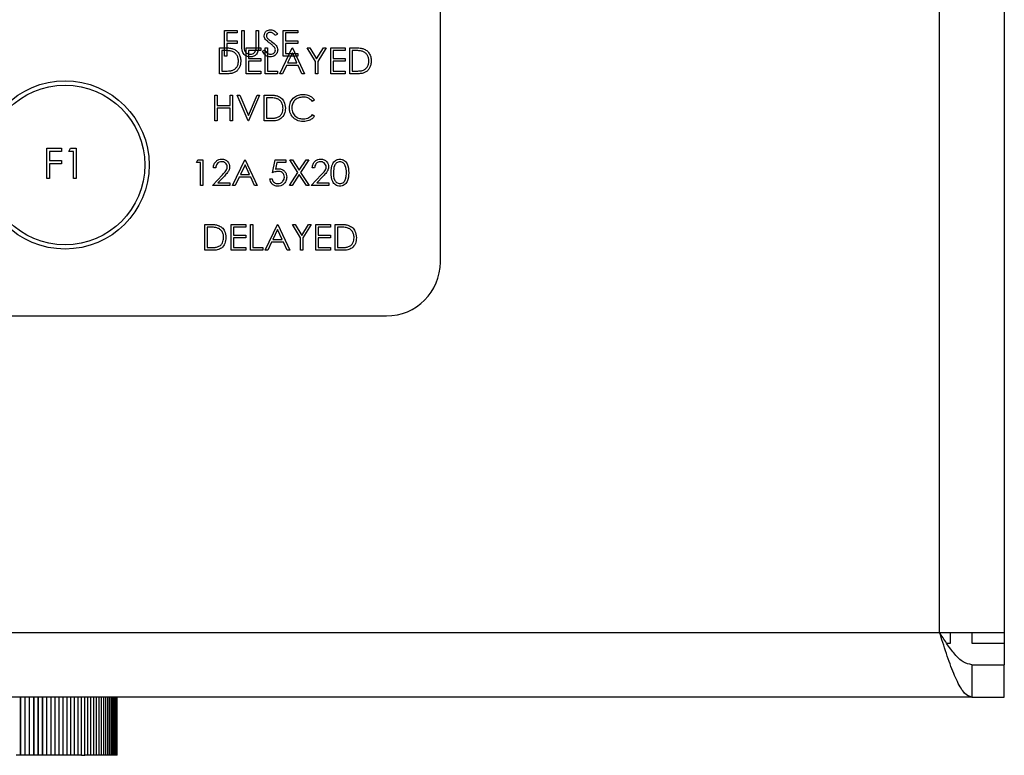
# Model space of a CAD drawing. Header units: millimetres. Extents: x -83 to 830, y 10 to 584.
# Tile 17 of 23: x 233 to 324, y 308 to 377. Entities that reach past the tile are written whole.
import ezdxf

# ---------------------------------------------------------------- set-up
doc = ezdxf.new("R2010")
doc.units = ezdxf.units.MM
doc.header["$LTSCALE"] = 2

msp = doc.modelspace()

# ---------------------------------------------------------------- linework, layer by layer
at = {"color": 7, "linetype": 'Continuous', "lineweight": 25}
for p, q in [((318.441, 319.785), (318.441, 521.185)), ((324.441, 521.185), (324.441, 319.785)), ((272.167, 354.142), (272.167, 490.142)), ((252.166, 375.627), (253.335, 375.627)), ((252.166, 373.227), (252.166, 375.627)), ((252.381, 375.381), (252.381, 374.642)), ((253.335, 375.381), (252.381, 375.381)), ((253.335, 375.627), (253.335, 375.381)), ((253.766, 375.627), (253.981, 375.627)), ((253.766, 374.177), (253.766, 375.627)), ((253.981, 375.627), (253.981, 374.189)), ((255.089, 375.627), (255.304, 375.627)), ((255.089, 374.189), (255.089, 375.627)), ((255.304, 375.627), (255.304, 374.177)), ((257.058, 375.282), (256.863, 375.134)), ((257.581, 375.627), (258.935, 375.627)), ((257.581, 373.227), (257.581, 375.627)), ((257.796, 375.381), (257.796, 374.642)), ((258.935, 375.381), (257.796, 375.381)), ((258.935, 375.627), (258.935, 375.381)), ((252.381, 374.642), (253.335, 374.642)), ((252.381, 374.396), (252.381, 373.227)), ((253.335, 374.396), (252.381, 374.396)), ((253.335, 374.642), (253.335, 374.396)), ((257.796, 374.642), (258.935, 374.642)), ((257.796, 374.396), (257.796, 373.473)), ((258.935, 374.396), (257.796, 374.396)), ((258.935, 374.642), (258.935, 374.396)), ((255.673, 373.69), (255.876, 373.811)), ((257.796, 373.473), (258.935, 373.473)), ((258.935, 373.473), (258.935, 373.227)), ((252.381, 373.227), (252.166, 373.227)), ((258.935, 373.227), (257.581, 373.227)), ((251.242, 369.627), (251.458, 369.627)), ((251.242, 367.227), (251.242, 369.627)), ((251.458, 369.627), (251.458, 368.642)), ((252.689, 369.627), (252.904, 369.627)), ((252.689, 368.642), (252.689, 369.627)), ((252.904, 369.627), (252.904, 367.227)), ((253.335, 369.627), (253.566, 369.627)), ((254.35, 367.227), (253.335, 369.627)), ((253.566, 369.627), (254.365, 367.735)), ((254.365, 367.735), (255.166, 369.627)), ((255.396, 369.627), (254.381, 367.227)), ((255.166, 369.627), (255.396, 369.627)), ((255.827, 369.627), (256.312, 369.627)), ((255.827, 367.227), (255.827, 369.627)), ((256.211, 369.381), (256.042, 369.381)), ((256.042, 369.381), (256.042, 367.473)), ((260.504, 369.186), (260.315, 369.042)), ((251.458, 368.642), (252.689, 368.642)), ((251.458, 368.396), (251.458, 367.227)), ((252.689, 368.396), (251.458, 368.396)), ((252.689, 367.227), (252.689, 368.396)), ((251.458, 367.227), (251.242, 367.227)), ((252.904, 367.227), (252.689, 367.227)), ((254.381, 367.227), (254.35, 367.227)), ((256.571, 367.227), (255.827, 367.227)), ((256.042, 367.473), (256.318, 367.473)), ((260.315, 367.811), (260.504, 367.669)), ((235.675, 364.689), (237.039, 364.689)), ((235.675, 361.889), (235.675, 364.689)), ((235.926, 364.402), (235.926, 363.541)), ((237.039, 364.402), (235.926, 364.402)), ((237.039, 364.689), (237.039, 364.402)), ((237.721, 364.402), (237.885, 364.689)), ((238.151, 364.402), (237.721, 364.402)), ((237.885, 364.689), (238.403, 364.689)), ((238.151, 361.889), (238.151, 364.402)), ((238.403, 364.689), (238.403, 361.889)), ((235.926, 363.541), (237.039, 363.541)), ((237.039, 363.541), (237.039, 363.253)), ((249.55, 363.381), (249.691, 363.627)), ((249.919, 363.381), (249.55, 363.381)), ((249.691, 363.627), (250.135, 363.627)), ((249.919, 361.227), (249.919, 363.381)), ((250.135, 363.627), (250.135, 361.227)), ((252.904, 361.227), (254.042, 363.627)), ((254.042, 363.627), (254.073, 363.627)), ((254.073, 363.627), (255.181, 361.227)), ((256.596, 362.427), (256.842, 363.627)), ((256.842, 363.627), (257.827, 363.627)), ((257.011, 363.381), (256.881, 362.749)), ((257.827, 363.381), (257.011, 363.381)), ((257.827, 363.627), (257.827, 363.381)), ((258.212, 363.627), (258.46, 363.627)), ((258.965, 362.451), (258.212, 363.627)), ((258.46, 363.627), (259.089, 362.645)), ((259.089, 362.645), (259.717, 363.627)), ((259.965, 363.627), (259.213, 362.451)), ((259.717, 363.627), (259.965, 363.627)), ((235.926, 363.253), (235.926, 361.889)), ((237.039, 363.253), (235.926, 363.253)), ((251.335, 362.888), (251.119, 362.888)), ((254.055, 363.159), (253.621, 362.242)), ((254.478, 362.242), (254.055, 363.159)), ((258.181, 361.227), (258.965, 362.451)), ((259.213, 362.451), (259.996, 361.227)), ((260.504, 362.888), (260.289, 362.888)), ((235.926, 361.889), (235.675, 361.889)), ((238.403, 361.889), (238.151, 361.889)), ((251.027, 361.227), (251.958, 362.22)), ((252.141, 362.114), (251.541, 361.473)), ((251.541, 361.473), (252.658, 361.473)), ((252.658, 361.473), (252.658, 361.227)), ((253.504, 361.996), (253.139, 361.227)), ((254.592, 361.996), (253.504, 361.996)), ((253.621, 362.242), (254.478, 362.242)), ((254.947, 361.227), (254.592, 361.996)), ((256.35, 361.842), (256.565, 361.842)), ((259.089, 362.257), (258.429, 361.227)), ((259.748, 361.227), (259.089, 362.257)), ((260.196, 361.227), (261.127, 362.22)), ((261.311, 362.114), (260.71, 361.473)), ((260.71, 361.473), (261.827, 361.473)), ((261.827, 361.473), (261.827, 361.227)), ((250.135, 361.227), (249.919, 361.227)), ((252.658, 361.227), (251.027, 361.227)), ((253.139, 361.227), (252.904, 361.227)), ((255.181, 361.227), (254.947, 361.227)), ((258.429, 361.227), (258.181, 361.227)), ((259.996, 361.227), (259.748, 361.227)), ((261.827, 361.227), (260.196, 361.227)), ((250.319, 357.627), (250.804, 357.627)), ((250.319, 355.227), (250.319, 357.627)), ((250.703, 357.381), (250.535, 357.381)), ((250.535, 357.381), (250.535, 355.473)), ((252.781, 357.627), (254.135, 357.627)), ((252.781, 355.227), (252.781, 357.627)), ((252.996, 357.381), (252.996, 356.642)), ((254.135, 357.381), (252.996, 357.381)), ((254.135, 357.627), (254.135, 357.381)), ((254.565, 357.627), (254.781, 357.627)), ((254.565, 355.227), (254.565, 357.627)), ((254.781, 357.627), (254.781, 355.473)), ((255.919, 355.227), (257.058, 357.627)), ((257.071, 357.159), (256.636, 356.242)), ((257.058, 357.627), (257.089, 357.627)), ((257.494, 356.242), (257.071, 357.159)), ((257.089, 357.627), (258.196, 355.227)), ((258.442, 357.627), (258.689, 357.627)), ((259.212, 356.368), (258.442, 357.627)), ((258.689, 357.627), (259.32, 356.595)), ((259.32, 356.595), (259.95, 357.627)), ((260.196, 357.627), (259.427, 356.368)), ((259.95, 357.627), (260.196, 357.627)), ((260.627, 357.627), (261.981, 357.627)), ((260.627, 355.227), (260.627, 357.627)), ((260.842, 357.381), (260.842, 356.642)), ((261.981, 357.381), (260.842, 357.381)), ((261.981, 357.627), (261.981, 357.381)), ((262.412, 357.627), (262.896, 357.627)), ((262.412, 355.227), (262.412, 357.627)), ((262.796, 357.381), (262.627, 357.381)), ((262.627, 357.381), (262.627, 355.473)), ((252.996, 356.642), (254.135, 356.642)), ((252.996, 356.396), (252.996, 355.473)), ((254.135, 356.396), (252.996, 356.396)), ((254.135, 356.642), (254.135, 356.396)), ((256.519, 355.996), (256.154, 355.227)), ((257.607, 355.996), (256.519, 355.996)), ((256.636, 356.242), (257.494, 356.242)), ((257.962, 355.227), (257.607, 355.996)), ((259.212, 355.227), (259.212, 356.368)), ((259.427, 356.368), (259.427, 355.227)), ((260.842, 356.642), (261.981, 356.642)), ((260.842, 356.396), (260.842, 355.473)), ((261.981, 356.396), (260.842, 356.396)), ((261.981, 356.642), (261.981, 356.396)), ((251.063, 355.227), (250.319, 355.227)), ((250.535, 355.473), (250.81, 355.473)), ((254.135, 355.227), (252.781, 355.227)), ((252.996, 355.473), (254.135, 355.473)), ((254.135, 355.473), (254.135, 355.227)), ((255.704, 355.227), (254.565, 355.227)), ((254.781, 355.473), (255.704, 355.473)), ((255.704, 355.473), (255.704, 355.227)), ((256.154, 355.227), (255.919, 355.227)), ((258.196, 355.227), (257.962, 355.227)), ((259.427, 355.227), (259.212, 355.227)), ((261.981, 355.227), (260.627, 355.227)), ((260.842, 355.473), (261.981, 355.473)), ((261.981, 355.473), (261.981, 355.227)), ((263.155, 355.227), (262.412, 355.227)), ((262.627, 355.473), (262.903, 355.473)), ((119.167, 349.142), (267.167, 349.142)), ((68.041, 319.785), (318.441, 319.785)), ((318.441, 319.785), (324.441, 319.785)), ((319.441, 318.785), (319.441, 319.785)), ((321.441, 319.785), (321.441, 318.785)), ((324.441, 319.785), (324.441, 318.785)), ((319.09, 318.785), (319.441, 318.785)), ((321.441, 318.785), (324.441, 318.785)), ((324.441, 318.785), (324.441, 316.785)), ((321.441, 316.785), (321.441, 313.785)), ((321.441, 316.785), (324.441, 316.785)), ((324.441, 313.785), (324.441, 316.785)), ((321.441, 313.785), (65.041, 313.785)), ((233.246, 308.389), (233.246, 313.785)), ((233.264, 308.389), (233.264, 313.785)), ((233.662, 308.389), (233.662, 313.785)), ((233.678, 308.389), (233.678, 313.785)), ((234.075, 308.389), (234.075, 313.785)), ((234.09, 308.389), (234.09, 313.785)), ((234.484, 308.389), (234.484, 313.785)), ((234.497, 308.389), (234.497, 313.785)), ((234.89, 308.389), (234.89, 313.785)), ((234.901, 308.389), (234.901, 313.785)), ((235.291, 308.389), (235.291, 313.785)), ((235.299, 308.389), (235.299, 313.785)), ((235.686, 308.389), (235.686, 313.785)), ((235.691, 308.389), (235.691, 313.785)), ((236.076, 308.389), (236.076, 313.785)), ((236.077, 308.389), (236.077, 313.785)), ((236.458, 308.389), (236.458, 313.785)), ((236.833, 308.389), (236.833, 313.785)), ((237.2, 308.389), (237.2, 313.785)), ((237.558, 308.389), (237.558, 313.785)), ((237.907, 308.389), (237.907, 313.785)), ((238.246, 308.389), (238.246, 313.785)), ((238.574, 308.389), (238.574, 313.785)), ((238.891, 308.389), (238.891, 313.785)), ((239.196, 308.389), (239.196, 313.785)), ((239.489, 308.389), (239.489, 313.785)), ((239.77, 308.389), (239.77, 313.785)), ((240.037, 308.389), (240.037, 313.785)), ((240.29, 308.389), (240.29, 313.785)), ((240.529, 308.389), (240.529, 313.785)), ((240.753, 308.389), (240.753, 313.785)), ((240.963, 308.389), (240.963, 313.785)), ((241.157, 308.389), (241.157, 313.785)), ((241.335, 308.389), (241.335, 313.785)), ((241.497, 308.389), (241.497, 313.785)), ((241.643, 308.389), (241.643, 313.785)), ((241.773, 308.389), (241.773, 313.785)), ((241.885, 308.389), (241.885, 313.785)), ((241.981, 308.389), (241.981, 313.785)), ((242.059, 308.389), (242.059, 313.785)), ((242.12, 308.389), (242.12, 313.785)), ((242.164, 308.389), (242.164, 313.785)), ((242.19, 308.389), (242.19, 313.785)), ((242.199, 308.389), (242.199, 313.785)), ((321.441, 313.785), (324.441, 313.785)), ((233.246, 308.389), (232.847, 308.389)), ((233.264, 308.389), (233.246, 308.389)), ((233.662, 308.389), (233.264, 308.389)), ((233.678, 308.389), (233.662, 308.389)), ((234.075, 308.389), (233.678, 308.389)), ((234.09, 308.389), (234.075, 308.389)), ((234.484, 308.389), (234.09, 308.389)), ((234.497, 308.389), (234.484, 308.389)), ((234.89, 308.389), (234.497, 308.389)), ((234.901, 308.389), (234.89, 308.389)), ((235.291, 308.389), (234.901, 308.389)), ((235.299, 308.389), (235.291, 308.389)), ((235.686, 308.389), (235.299, 308.389)), ((235.691, 308.389), (235.686, 308.389)), ((236.076, 308.389), (235.691, 308.389)), ((236.077, 308.389), (236.076, 308.389)), ((236.458, 308.389), (236.077, 308.389)), ((236.833, 308.389), (236.458, 308.389)), ((237.2, 308.389), (236.833, 308.389)), ((237.558, 308.389), (237.2, 308.389)), ((237.907, 308.389), (237.558, 308.389)), ((238.246, 308.389), (237.907, 308.389)), ((238.574, 308.389), (238.246, 308.389)), ((238.891, 308.389), (238.574, 308.389)), ((238.891, 308.389), (239.196, 308.389)), ((239.489, 308.389), (239.196, 308.389)), ((239.77, 308.389), (239.489, 308.389)), ((240.037, 308.389), (239.77, 308.389)), ((240.29, 308.389), (240.037, 308.389)), ((240.529, 308.389), (240.29, 308.389)), ((240.753, 308.389), (240.529, 308.389)), ((240.963, 308.389), (240.753, 308.389)), ((241.157, 308.389), (240.963, 308.389)), ((241.335, 308.389), (241.157, 308.389)), ((241.497, 308.389), (241.335, 308.389)), ((241.643, 308.389), (241.497, 308.389)), ((241.773, 308.389), (241.643, 308.389)), ((241.885, 308.389), (241.773, 308.389)), ((241.981, 308.389), (241.885, 308.389)), ((242.059, 308.389), (241.981, 308.389)), ((242.12, 308.389), (242.059, 308.389)), ((242.164, 308.389), (242.12, 308.389)), ((242.19, 308.389), (242.164, 308.389)), ((242.199, 308.389), (242.19, 308.389))]:
    msp.add_line(p, q, dxfattribs=at)
at = {"color": 7, "linetype": 'Continuous', "flags": 128}
for points in [[(251.69, 371.605), (251.69, 374.005), (251.69, 374.005), (252.175, 374.005), (252.175, 374.005), (252.301, 374.004), (252.419, 374), (252.528, 373.993), (252.628, 373.984), (252.718, 373.972), (252.8, 373.957), (252.872, 373.939), (252.936, 373.919), (252.936, 373.919), (253.019, 373.886), (253.097, 373.847), (253.171, 373.802), (253.239, 373.752), (253.303, 373.696), (253.363, 373.635), (253.418, 373.567), (253.468, 373.495), (253.513, 373.417), (253.552, 373.337), (253.584, 373.252), (253.611, 373.164), (253.633, 373.072), (253.647, 372.977), (253.657, 372.878), (253.659, 372.775), (253.659, 372.775), (253.657, 372.686), (253.65, 372.6), (253.638, 372.517), (253.622, 372.436), (253.6, 372.358), (253.574, 372.283), (253.543, 372.21), (253.508, 372.141), (253.468, 372.074), (253.426, 372.013), (253.381, 371.955), (253.334, 371.903), (253.283, 371.854), (253.229, 371.81), (253.172, 371.771), (253.113, 371.736), (253.05, 371.705), (252.98, 371.678), (252.904, 371.656), (252.822, 371.638), (252.734, 371.624), (252.64, 371.614), (252.54, 371.607), (252.434, 371.605), (252.434, 371.605), (251.69, 371.605)], [(251.906, 371.852), (252.181, 371.852), (252.181, 371.852), (252.3, 371.853), (252.409, 371.855), (252.509, 371.86), (252.6, 371.867), (252.681, 371.876), (252.753, 371.886), (252.815, 371.898), (252.867, 371.913), (252.867, 371.913), (252.933, 371.937), (252.995, 371.965), (253.053, 371.997), (253.107, 372.034), (253.158, 372.075), (253.206, 372.121), (253.249, 372.17), (253.29, 372.225), (253.326, 372.283), (253.357, 372.344), (253.384, 372.408), (253.406, 372.475), (253.422, 372.546), (253.434, 372.619), (253.442, 372.696), (253.444, 372.776), (253.444, 372.776), (253.442, 372.86), (253.434, 372.941), (253.421, 373.018), (253.402, 373.092), (253.379, 373.164), (253.35, 373.232), (253.316, 373.298), (253.277, 373.36), (253.233, 373.418), (253.185, 373.471), (253.133, 373.52), (253.077, 373.564), (253.017, 373.603), (252.953, 373.638), (252.884, 373.667), (252.812, 373.692), (252.812, 373.692), (252.751, 373.708), (252.682, 373.721), (252.603, 373.733), (252.516, 373.742), (252.419, 373.75), (252.313, 373.755), (252.198, 373.758), (252.074, 373.759), (252.074, 373.759), (251.906, 373.759), (251.906, 373.759), (251.906, 371.852)], [(254.152, 374.005), (255.506, 374.005), (255.506, 374.005), (255.506, 373.759), (255.506, 373.759), (254.367, 373.759), (254.367, 373.759), (254.367, 373.021), (254.367, 373.021), (255.506, 373.021), (255.506, 373.021), (255.506, 372.775), (255.506, 372.775), (254.367, 372.775), (254.367, 372.775), (254.367, 371.852), (254.367, 371.852), (255.506, 371.852), (255.506, 371.852), (255.506, 371.605), (255.506, 371.605), (254.152, 371.605), (254.152, 371.605), (254.152, 374.005)], [(255.936, 374.005), (256.152, 374.005), (256.152, 374.005), (256.152, 371.852), (256.152, 371.852), (257.075, 371.852), (257.075, 371.852), (257.075, 371.605), (257.075, 371.605), (255.936, 371.605), (255.936, 371.605), (255.936, 374.005)], [(258.459, 374.005), (259.567, 371.605), (259.567, 371.605), (259.333, 371.605), (259.333, 371.605), (258.978, 372.375), (258.978, 372.375), (257.89, 372.375), (257.89, 372.375), (257.525, 371.605), (257.525, 371.605), (257.29, 371.605), (257.29, 371.605), (258.429, 374.005), (258.429, 374.005), (258.459, 374.005)], [(258.442, 373.538), (258.007, 372.621), (258.007, 372.621), (258.865, 372.621), (258.865, 372.621), (258.442, 373.538)], [(259.813, 374.005), (260.06, 374.005), (260.06, 374.005), (260.691, 372.974), (260.691, 372.974), (261.321, 374.005), (261.321, 374.005), (261.567, 374.005), (261.567, 374.005), (260.798, 372.746), (260.798, 372.746), (260.798, 371.605), (260.798, 371.605), (260.583, 371.605), (260.583, 371.605), (260.583, 372.746), (260.583, 372.746), (259.813, 374.005)], [(261.998, 374.005), (263.352, 374.005), (263.352, 374.005), (263.352, 373.759), (263.352, 373.759), (262.213, 373.759), (262.213, 373.759), (262.213, 373.021), (262.213, 373.021), (263.352, 373.021), (263.352, 373.021), (263.352, 372.775), (263.352, 372.775), (262.213, 372.775), (262.213, 372.775), (262.213, 371.852), (262.213, 371.852), (263.352, 371.852), (263.352, 371.852), (263.352, 371.605), (263.352, 371.605), (261.998, 371.605), (261.998, 371.605), (261.998, 374.005)], [(263.782, 371.605), (263.783, 374.005), (263.783, 374.005), (264.267, 374.005), (264.267, 374.005), (264.394, 374.004), (264.511, 374), (264.62, 373.993), (264.72, 373.984), (264.81, 373.972), (264.892, 373.957), (264.965, 373.939), (265.029, 373.919), (265.029, 373.919), (265.111, 373.886), (265.189, 373.847), (265.263, 373.802), (265.332, 373.752), (265.396, 373.696), (265.455, 373.635), (265.51, 373.567), (265.56, 373.495), (265.605, 373.417), (265.644, 373.337), (265.677, 373.252), (265.704, 373.164), (265.725, 373.072), (265.74, 372.977), (265.749, 372.878), (265.752, 372.775), (265.752, 372.775), (265.749, 372.686), (265.742, 372.6), (265.731, 372.517), (265.714, 372.436), (265.693, 372.358), (265.666, 372.283), (265.635, 372.21), (265.6, 372.141), (265.56, 372.074), (265.519, 372.013), (265.473, 371.955), (265.426, 371.903), (265.375, 371.854), (265.322, 371.81), (265.265, 371.771), (265.206, 371.736), (265.142, 371.705), (265.072, 371.678), (264.997, 371.656), (264.915, 371.638), (264.827, 371.624), (264.733, 371.614), (264.633, 371.607), (264.526, 371.605), (264.526, 371.605), (263.783, 371.605)], [(263.998, 371.852), (264.273, 371.852), (264.273, 371.852), (264.392, 371.853), (264.502, 371.855), (264.602, 371.86), (264.692, 371.867), (264.773, 371.876), (264.845, 371.886), (264.907, 371.898), (264.959, 371.913), (264.959, 371.913), (265.025, 371.937), (265.087, 371.965), (265.145, 371.997), (265.199, 372.034), (265.25, 372.075), (265.298, 372.121), (265.342, 372.17), (265.382, 372.225), (265.418, 372.283), (265.449, 372.344), (265.476, 372.408), (265.498, 372.475), (265.515, 372.546), (265.527, 372.619), (265.534, 372.696), (265.536, 372.776), (265.536, 372.776), (265.534, 372.86), (265.526, 372.941), (265.513, 373.018), (265.495, 373.092), (265.471, 373.164), (265.442, 373.232), (265.409, 373.298), (265.369, 373.36), (265.325, 373.418), (265.277, 373.471), (265.225, 373.52), (265.17, 373.564), (265.109, 373.603), (265.045, 373.638), (264.977, 373.667), (264.904, 373.692), (264.904, 373.692), (264.844, 373.708), (264.774, 373.721), (264.696, 373.733), (264.608, 373.742), (264.511, 373.75), (264.406, 373.755), (264.291, 373.758), (264.167, 373.759), (264.167, 373.759), (263.998, 373.759), (263.998, 373.759), (263.998, 371.852)]]:
    msp.add_lwpolyline(points, dxfattribs=at)
at = {"color": 7, "linetype": 'Continuous', "lineweight": 25}
for radius in [7.8, 7.4]:
    msp.add_circle((237.367, 363.142), radius, dxfattribs=at)
msp.add_arc((267.167, 354.142), 5, 270, 0, dxfattribs=at)
for points, knots in [([(255.827, 375.128), (255.837, 375.213), (255.858, 375.384), (256.022, 375.569), (256.218, 375.671), (256.352, 375.683), (256.418, 375.688)], [0, 0, 0, 0, 0.279558, 0.558787, 0.77938, 1, 1, 1, 1]), ([(256.394, 375.442), (256.346, 375.438), (256.248, 375.431), (256.131, 375.356), (256.054, 375.253), (256.046, 375.177), (256.042, 375.138)], [0, 0, 0, 0, 0.280274, 0.559902, 0.779908, 1, 1, 1, 1]), ([(256.042, 375.138), (256.045, 375.105), (256.051, 375.038), (256.103, 374.927), (256.164, 374.866), (256.201, 374.828)], [0, 0, 0, 0, 0.27996, 0.559778, 1, 1, 1, 1]), ([(256.863, 375.134), (256.795, 375.221), (256.701, 375.343), (256.523, 375.432), (256.437, 375.439), (256.394, 375.442)], [0, 0, 0, 0, 0.559823, 0.779827, 1, 1, 1, 1]), ([(256.418, 375.688), (256.492, 375.681), (256.64, 375.667), (256.871, 375.525), (256.987, 375.374), (257.058, 375.282)], [0, 0, 0, 0, 0.2797421, 0.5594916, 1, 1, 1, 1]), ([(255.961, 374.763), (255.919, 374.825), (255.843, 374.936), (255.832, 375.069), (255.827, 375.128)], [0, 0, 0, 0, 0.5598527, 1, 1, 1, 1]), ([(256.354, 374.436), (256.276, 374.492), (256.137, 374.59), (256.015, 374.71), (255.961, 374.763)], [0, 0, 0, 0, 0.560405, 1, 1, 1, 1]), ([(256.201, 374.828), (256.26, 374.782), (256.366, 374.7), (256.475, 374.623), (256.523, 374.589)], [0, 0, 0, 0, 0.559926, 1, 1, 1, 1]), ([(256.787, 374.054), (256.713, 374.133), (256.581, 374.274), (256.424, 374.387), (256.354, 374.436)], [0, 0, 0, 0, 0.559484, 1, 1, 1, 1]), ([(256.523, 374.589), (256.674, 374.478), (256.883, 374.323), (257.062, 374.034), (257.08, 373.888), (257.089, 373.815)], [0, 0, 0, 0, 0.560116, 0.780281, 1, 1, 1, 1]), ([(253.808, 373.671), (253.793, 373.765), (253.765, 373.933), (253.766, 374.102), (253.766, 374.177)], [0, 0, 0, 0, 0.559504, 1, 1, 1, 1]), ([(254.558, 373.165), (254.467, 373.171), (254.285, 373.184), (254.055, 373.303), (253.887, 373.471), (253.835, 373.605), (253.808, 373.671)], [0, 0, 0, 0, 0.2802236, 0.5599087, 0.7799488, 1, 1, 1, 1]), ([(253.981, 374.189), (253.981, 374.129), (253.98, 374.023), (253.987, 373.916), (253.99, 373.869)], [0, 0, 0, 0, 0.56014, 1, 1, 1, 1]), ([(253.99, 373.869), (254.006, 373.796), (254.036, 373.65), (254.242, 373.461), (254.431, 373.43), (254.546, 373.411)], [0, 0, 0, 0, 0.281065, 0.560822, 1, 1, 1, 1]), ([(254.546, 373.411), (254.612, 373.418), (254.745, 373.433), (254.905, 373.534), (255.014, 373.668), (255.047, 373.767), (255.064, 373.816)], [0, 0, 0, 0, 0.279767, 0.559371, 0.779568, 1, 1, 1, 1]), ([(255.304, 374.177), (255.302, 374.043), (255.298, 373.778), (255.153, 373.423), (254.874, 373.199), (254.663, 373.176), (254.558, 373.165)], [0, 0, 0, 0, 0.281651, 0.560103, 0.780085, 1, 1, 1, 1]), ([(255.064, 373.816), (255.073, 373.885), (255.089, 374.009), (255.089, 374.134), (255.089, 374.189)], [0, 0, 0, 0, 0.559621, 1, 1, 1, 1]), ([(256.403, 373.165), (256.314, 373.174), (256.137, 373.192), (255.863, 373.373), (255.745, 373.569), (255.673, 373.69)], [0, 0, 0, 0, 0.279878, 0.559654, 1, 1, 1, 1]), ([(255.876, 373.811), (255.947, 373.702), (256.047, 373.549), (256.25, 373.427), (256.352, 373.417), (256.403, 373.411)], [0, 0, 0, 0, 0.55932, 0.779783, 1, 1, 1, 1]), ([(256.403, 373.411), (256.468, 373.418), (256.596, 373.431), (256.754, 373.528), (256.854, 373.666), (256.867, 373.767), (256.873, 373.818)], [0, 0, 0, 0, 0.28031, 0.560174, 0.780155, 1, 1, 1, 1]), ([(257.089, 373.815), (257.075, 373.717), (257.048, 373.52), (256.856, 373.311), (256.635, 373.184), (256.48, 373.171), (256.403, 373.165)], [0, 0, 0, 0, 0.279175, 0.559083, 0.779426, 1, 1, 1, 1]), ([(256.873, 373.818), (256.867, 373.866), (256.857, 373.951), (256.808, 374.022), (256.787, 374.054)], [0, 0, 0, 0, 0.558968, 1, 1, 1, 1]), ([(258.165, 368.441), (258.187, 368.629), (258.231, 369.005), (258.586, 369.417), (259.014, 369.655), (259.309, 369.677), (259.457, 369.688)], [0, 0, 0, 0, 0.279511, 0.559078, 0.77937, 1, 1, 1, 1]), ([(259.457, 369.688), (259.687, 369.663), (260.099, 369.617), (260.38, 369.318), (260.504, 369.186)], [0, 0, 0, 0, 0.559503, 1, 1, 1, 1]), ([(256.949, 369.313), (256.812, 369.337), (256.568, 369.38), (256.32, 369.38), (256.211, 369.381)], [0, 0, 0, 0, 0.559552, 1, 1, 1, 1]), ([(256.312, 369.627), (256.456, 369.627), (256.713, 369.626), (256.963, 369.566), (257.073, 369.54)], [0, 0, 0, 0, 0.560471, 1, 1, 1, 1]), ([(257.581, 368.397), (257.573, 368.509), (257.558, 368.734), (257.409, 369.016), (257.197, 369.219), (257.031, 369.282), (256.949, 369.313)], [0, 0, 0, 0, 0.2801787, 0.5597564, 0.779783, 1, 1, 1, 1]), ([(257.073, 369.54), (257.195, 369.481), (257.44, 369.363), (257.737, 368.958), (257.774, 368.609), (257.796, 368.396)], [0, 0, 0, 0, 0.280262, 0.560719, 1, 1, 1, 1]), ([(259.443, 369.442), (259.29, 369.425), (258.984, 369.389), (258.626, 369.129), (258.414, 368.786), (258.392, 368.545), (258.381, 368.424)], [0, 0, 0, 0, 0.279855, 0.559523, 0.779687, 1, 1, 1, 1]), ([(260.315, 369.042), (260.177, 369.171), (259.928, 369.403), (259.592, 369.43), (259.443, 369.442)], [0, 0, 0, 0, 0.558426, 1, 1, 1, 1]), ([(257.796, 368.396), (257.779, 368.216), (257.744, 367.856), (257.433, 367.427), (256.996, 367.24), (256.713, 367.231), (256.571, 367.227)], [0, 0, 0, 0, 0.280122, 0.559245, 0.778828, 1, 1, 1, 1]), ([(257.004, 367.534), (257.1, 367.576), (257.291, 367.66), (257.533, 367.963), (257.563, 368.233), (257.581, 368.397)], [0, 0, 0, 0, 0.280531, 0.561021, 1, 1, 1, 1]), ([(258.47, 367.585), (258.371, 367.73), (258.193, 367.99), (258.174, 368.303), (258.165, 368.441)], [0, 0, 0, 0, 0.559024, 1, 1, 1, 1]), ([(258.381, 368.424), (258.399, 368.269), (258.436, 367.959), (258.737, 367.624), (259.093, 367.437), (259.336, 367.42), (259.458, 367.411)], [0, 0, 0, 0, 0.279433, 0.558925, 0.779282, 1, 1, 1, 1]), ([(256.318, 367.473), (256.447, 367.472), (256.678, 367.472), (256.904, 367.515), (257.004, 367.534)], [0, 0, 0, 0, 0.560426, 1, 1, 1, 1]), ([(259.46, 367.165), (259.247, 367.183), (258.868, 367.215), (258.592, 367.472), (258.47, 367.585)], [0, 0, 0, 0, 0.559801, 1, 1, 1, 1]), ([(259.458, 367.411), (259.644, 367.434), (259.976, 367.474), (260.212, 367.708), (260.315, 367.811)], [0, 0, 0, 0, 0.558766, 1, 1, 1, 1]), ([(260.504, 367.669), (260.43, 367.584), (260.282, 367.414), (259.926, 367.21), (259.636, 367.182), (259.46, 367.165)], [0, 0, 0, 0, 0.280408, 0.560782, 1, 1, 1, 1]), ([(251.119, 362.888), (251.133, 363.005), (251.161, 363.238), (251.366, 363.505), (251.627, 363.665), (251.81, 363.68), (251.902, 363.688)], [0, 0, 0, 0, 0.280031, 0.559525, 0.779668, 1, 1, 1, 1]), ([(251.891, 363.442), (251.809, 363.434), (251.645, 363.417), (251.46, 363.267), (251.36, 363.079), (251.343, 362.952), (251.335, 362.888)], [0, 0, 0, 0, 0.279693, 0.55884, 0.779173, 1, 1, 1, 1]), ([(252.412, 362.956), (252.402, 363.03), (252.381, 363.178), (252.235, 363.335), (252.066, 363.429), (251.949, 363.438), (251.891, 363.442)], [0, 0, 0, 0, 0.279123, 0.558959, 0.779345, 1, 1, 1, 1]), ([(251.902, 363.688), (252.009, 363.678), (252.223, 363.658), (252.46, 363.463), (252.604, 363.226), (252.619, 363.058), (252.627, 362.975)], [0, 0, 0, 0, 0.279895, 0.559226, 0.779582, 1, 1, 1, 1]), ([(260.289, 362.888), (260.303, 363.005), (260.331, 363.238), (260.535, 363.505), (260.796, 363.665), (260.979, 363.68), (261.071, 363.688)], [0, 0, 0, 0, 0.280029, 0.559507, 0.779669, 1, 1, 1, 1]), ([(261.06, 363.442), (260.978, 363.434), (260.814, 363.417), (260.629, 363.267), (260.529, 363.079), (260.512, 362.952), (260.504, 362.888)], [0, 0, 0, 0, 0.279718, 0.558855, 0.779181, 1, 1, 1, 1]), ([(261.581, 362.956), (261.571, 363.03), (261.551, 363.178), (261.404, 363.335), (261.235, 363.429), (261.119, 363.438), (261.06, 363.442)], [0, 0, 0, 0, 0.27912, 0.558987, 0.779377, 1, 1, 1, 1]), ([(261.071, 363.688), (261.178, 363.678), (261.392, 363.658), (261.63, 363.463), (261.774, 363.226), (261.789, 363.058), (261.796, 362.975)], [0, 0, 0, 0, 0.279875, 0.559212, 0.779573, 1, 1, 1, 1]), ([(262.042, 362.426), (262.052, 362.712), (262.063, 363.071), (262.287, 363.431), (262.443, 363.575), (262.634, 363.671), (262.775, 363.683), (262.845, 363.688)], [0, 0, 0, 0, 0.498706, 0.624176, 0.749471, 0.874756, 1, 1, 1, 1]), ([(262.852, 363.442), (262.797, 363.437), (262.687, 363.426), (262.541, 363.341), (262.425, 363.223), (262.266, 362.931), (262.261, 362.651), (262.258, 362.427)], [0, 0, 0, 0, 0.125144, 0.250409, 0.375509, 0.500847, 1, 1, 1, 1]), ([(262.845, 363.688), (262.915, 363.683), (263.057, 363.671), (263.314, 363.546), (263.639, 363.146), (263.659, 362.714), (263.673, 362.426)], [0, 0, 0, 0, 0.1256041, 0.251194, 0.5005837, 1, 1, 1, 1]), ([(263.458, 362.427), (263.449, 362.65), (263.436, 362.983), (263.211, 363.313), (263.017, 363.425), (262.907, 363.436), (262.852, 363.442)], [0, 0, 0, 0, 0.500068, 0.749021, 0.874603, 1, 1, 1, 1]), ([(251.958, 362.22), (252.073, 362.339), (252.233, 362.504), (252.392, 362.76), (252.405, 362.89), (252.412, 362.956)], [0, 0, 0, 0, 0.560716, 0.780535, 1, 1, 1, 1]), ([(252.627, 362.975), (252.617, 362.88), (252.598, 362.689), (252.406, 362.401), (252.242, 362.223), (252.141, 362.114)], [0, 0, 0, 0, 0.279289, 0.559152, 1, 1, 1, 1]), ([(257.125, 362.55), (257.023, 362.539), (256.842, 362.52), (256.671, 362.455), (256.596, 362.427)], [0, 0, 0, 0, 0.559434, 1, 1, 1, 1]), ([(256.881, 362.749), (256.933, 362.764), (257.026, 362.789), (257.122, 362.794), (257.164, 362.796)], [0, 0, 0, 0, 0.560102, 1, 1, 1, 1]), ([(257.704, 362.02), (257.695, 362.103), (257.677, 362.269), (257.516, 362.449), (257.32, 362.538), (257.19, 362.546), (257.125, 362.55)], [0, 0, 0, 0, 0.2795459, 0.5586162, 0.7790499, 1, 1, 1, 1]), ([(257.164, 362.796), (257.279, 362.784), (257.508, 362.759), (257.761, 362.543), (257.901, 362.281), (257.913, 362.101), (257.919, 362.011)], [0, 0, 0, 0, 0.279689, 0.559035, 0.779292, 1, 1, 1, 1]), ([(261.127, 362.22), (261.242, 362.339), (261.402, 362.504), (261.562, 362.76), (261.574, 362.89), (261.581, 362.956)], [0, 0, 0, 0, 0.560716, 0.780535, 1, 1, 1, 1]), ([(261.796, 362.975), (261.787, 362.88), (261.767, 362.689), (261.575, 362.401), (261.411, 362.223), (261.311, 362.114)], [0, 0, 0, 0, 0.279293, 0.559155, 1, 1, 1, 1]), ([(262.845, 361.165), (262.775, 361.171), (262.635, 361.182), (262.38, 361.308), (262.065, 361.711), (262.051, 362.14), (262.042, 362.426)], [0, 0, 0, 0, 0.125555, 0.251081, 0.500245, 1, 1, 1, 1]), ([(262.258, 362.427), (262.26, 362.202), (262.262, 361.866), (262.493, 361.539), (262.687, 361.429), (262.797, 361.417), (262.852, 361.411)], [0, 0, 0, 0, 0.500294, 0.749089, 0.874605, 1, 1, 1, 1]), ([(263.673, 362.426), (263.66, 362.138), (263.64, 361.706), (263.313, 361.308), (263.057, 361.182), (262.915, 361.171), (262.845, 361.165)], [0, 0, 0, 0, 0.499407, 0.748739, 0.874362, 1, 1, 1, 1]), ([(263.367, 361.823), (263.398, 361.934), (263.452, 362.132), (263.456, 362.336), (263.458, 362.427)], [0, 0, 0, 0, 0.559593, 1, 1, 1, 1]), ([(257.082, 361.165), (256.979, 361.176), (256.774, 361.197), (256.541, 361.38), (256.397, 361.604), (256.366, 361.763), (256.35, 361.842)], [0, 0, 0, 0, 0.279628, 0.559012, 0.779383, 1, 1, 1, 1]), ([(256.565, 361.842), (256.584, 361.774), (256.621, 361.639), (256.768, 361.502), (256.931, 361.425), (257.04, 361.416), (257.095, 361.411)], [0, 0, 0, 0, 0.280057, 0.559161, 0.779576, 1, 1, 1, 1]), ([(257.919, 362.011), (257.905, 361.886), (257.877, 361.638), (257.662, 361.348), (257.376, 361.187), (257.18, 361.173), (257.082, 361.165)], [0, 0, 0, 0, 0.27987, 0.559279, 0.77942, 1, 1, 1, 1]), ([(257.095, 361.411), (257.185, 361.422), (257.365, 361.443), (257.565, 361.607), (257.687, 361.808), (257.698, 361.949), (257.704, 362.02)], [0, 0, 0, 0, 0.2796287, 0.5593669, 0.7795678, 1, 1, 1, 1]), ([(262.852, 361.411), (262.918, 361.42), (263.049, 361.436), (263.251, 361.573), (263.323, 361.728), (263.367, 361.823)], [0, 0, 0, 0, 0.2802748, 0.5607891, 1, 1, 1, 1]), ([(251.441, 357.313), (251.304, 357.337), (251.06, 357.38), (250.813, 357.38), (250.703, 357.381)], [0, 0, 0, 0, 0.55953, 1, 1, 1, 1]), ([(250.804, 357.627), (250.948, 357.627), (251.206, 357.626), (251.456, 357.566), (251.566, 357.54)], [0, 0, 0, 0, 0.560432, 1, 1, 1, 1]), ([(252.073, 356.397), (252.065, 356.509), (252.05, 356.734), (251.901, 357.016), (251.689, 357.219), (251.524, 357.282), (251.441, 357.313)], [0, 0, 0, 0, 0.280185, 0.559773, 0.779803, 1, 1, 1, 1]), ([(251.566, 357.54), (251.688, 357.481), (251.932, 357.363), (252.229, 356.958), (252.266, 356.609), (252.289, 356.396)], [0, 0, 0, 0, 0.280265, 0.560713, 1, 1, 1, 1]), ([(263.533, 357.313), (263.397, 357.337), (263.153, 357.38), (262.905, 357.38), (262.796, 357.381)], [0, 0, 0, 0, 0.559553, 1, 1, 1, 1]), ([(262.896, 357.627), (263.041, 357.627), (263.298, 357.626), (263.548, 357.566), (263.658, 357.54)], [0, 0, 0, 0, 0.560471, 1, 1, 1, 1]), ([(264.166, 356.397), (264.158, 356.509), (264.142, 356.734), (263.993, 357.016), (263.781, 357.219), (263.616, 357.282), (263.533, 357.313)], [0, 0, 0, 0, 0.280185, 0.559757, 0.779783, 1, 1, 1, 1]), ([(263.658, 357.54), (263.78, 357.481), (264.024, 357.363), (264.321, 356.958), (264.358, 356.609), (264.381, 356.396)], [0, 0, 0, 0, 0.280262, 0.560719, 1, 1, 1, 1]), ([(252.289, 356.396), (252.271, 356.216), (252.236, 355.856), (251.925, 355.427), (251.488, 355.24), (251.205, 355.231), (251.063, 355.227)], [0, 0, 0, 0, 0.2801205, 0.5592447, 0.7788422, 1, 1, 1, 1]), ([(251.496, 355.534), (251.592, 355.576), (251.784, 355.66), (252.025, 355.963), (252.055, 356.233), (252.073, 356.397)], [0, 0, 0, 0, 0.280536, 0.561014, 1, 1, 1, 1]), ([(264.381, 356.396), (264.363, 356.216), (264.328, 355.856), (264.017, 355.427), (263.58, 355.24), (263.297, 355.231), (263.155, 355.227)], [0, 0, 0, 0, 0.280127, 0.559254, 0.77884, 1, 1, 1, 1]), ([(263.589, 355.534), (263.684, 355.576), (263.876, 355.66), (264.118, 355.963), (264.147, 356.233), (264.166, 356.397)], [0, 0, 0, 0, 0.280531, 0.561021, 1, 1, 1, 1]), ([(250.81, 355.473), (250.94, 355.472), (251.17, 355.472), (251.397, 355.515), (251.496, 355.534)], [0, 0, 0, 0, 0.560426, 1, 1, 1, 1]), ([(262.903, 355.473), (263.032, 355.472), (263.263, 355.472), (263.489, 355.515), (263.589, 355.534)], [0, 0, 0, 0, 0.560426, 1, 1, 1, 1]), ([(321.441, 313.785), (321.216, 313.858), (320.765, 314.004), (320.088, 315.141), (319.412, 316.799), (318.862, 318.463), (318.539, 319.477), (318.441, 319.785)], [0, 0, 0, 0, 0.225341, 0.450722, 0.676104, 0.901486, 1, 1, 1, 1]), ([(321.441, 316.785), (321.166, 316.839), (320.637, 316.944), (319.853, 317.715), (319.126, 318.707), (318.656, 319.446), (318.441, 319.785)], [0, 0, 0, 0, 0.27428, 0.529248, 0.784165, 1, 1, 1, 1])]:
    msp.add_open_spline(points, degree=3, knots=knots, dxfattribs=at)

doc.saveas('drawing.dxf')
